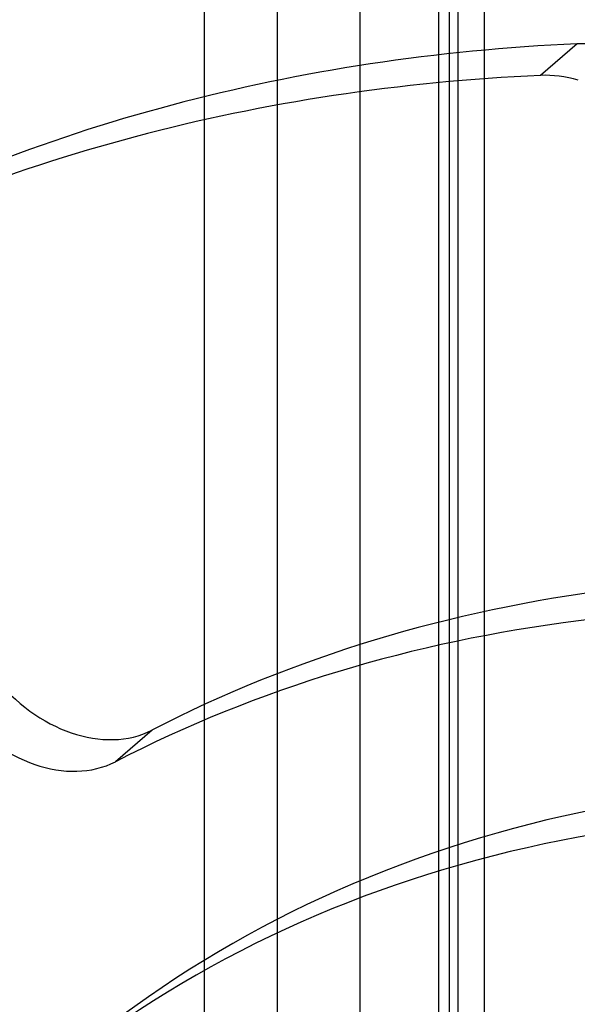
# Model space of a CAD drawing. Header units: millimetres. Extents: x -24 to 80, y -43 to 164.
# Tile 113 of 223: x -4 to 2, y 118 to 129. Entities that reach past the tile are written whole.
import ezdxf

# ---------------------------------------------------------------- set-up
doc = ezdxf.new("R2010")
doc.units = ezdxf.units.MM
doc.layers.add('MAIN-1', color=7, linetype='Continuous')
doc.layers.add('MAIN-2', color=7, linetype='Continuous')

msp = doc.modelspace()

# ---------------------------------------------------------------- linework, layer by layer
at = {"layer": 'MAIN-1'}
for p, q in [((-2.202, 121.669), (-2.202, 128.069)), ((-2.777, 121.389), (-3.177, 121.042)), ((-2.202, 109.415), (-2.202, 118.758))]:
    msp.add_line(p, q, dxfattribs=at)
for centre, major_axis, start_param, end_param in [((9.849, 101.086), (-19.967, 23.056), -0.534647, -0.166844), ((1.891, 127.204), (-0.982, 1.134), -0.857072, -0.534647), ((10.249, 101.432), (-15.712, 18.142), -0.749019, -0.179729), ((9.849, 101.086), (15.712, -18.142), 2.392574, 2.961864), ((-3.592, 122.636), (0.982, -1.134), -1.642468, -0.179729), ((-3.992, 122.29), (-0.982, 1.134), 1.499124, 2.961864), ((9.849, 101.086), (-14.075, 16.252), -0.719135, 0.00002)]:
    msp.add_ellipse(centre, major_axis=major_axis, ratio=0.75, start_param=start_param, end_param=end_param, dxfattribs=at)
at = {"layer": 'MAIN-2'}
for p, q in [((0.866, -0.25), (0.866, 162.13)), ((-0.5, 161.947), (-0.5, -0.433)), ((0.366, -0.683), (0.366, 161.697)), ((-1.402, -2.309), (-1.402, 156.001)), ((-2.202, 128.069), (-2.202, 155.308)), ((0.482, 19.426), (0.482, 143.787)), ((0.576, 19.507), (0.576, 143.868)), ((1.879, 128.901), (1.479, 128.554)), ((-2.202, 118.758), (-2.202, 121.669))]:
    msp.add_line(p, q, dxfattribs=at)
for centre, major_axis, start_param, end_param in [((10.249, 101.432), (19.967, -23.056), 2.606945, 2.974749), ((2.291, 127.55), (0.982, -1.134), 2.284521, 2.606945), ((10.249, 101.432), (14.075, -16.252), 2.422458, 3.141613)]:
    msp.add_ellipse(centre, major_axis=major_axis, ratio=0.75, start_param=start_param, end_param=end_param, dxfattribs=at)

doc.saveas('drawing.dxf')
